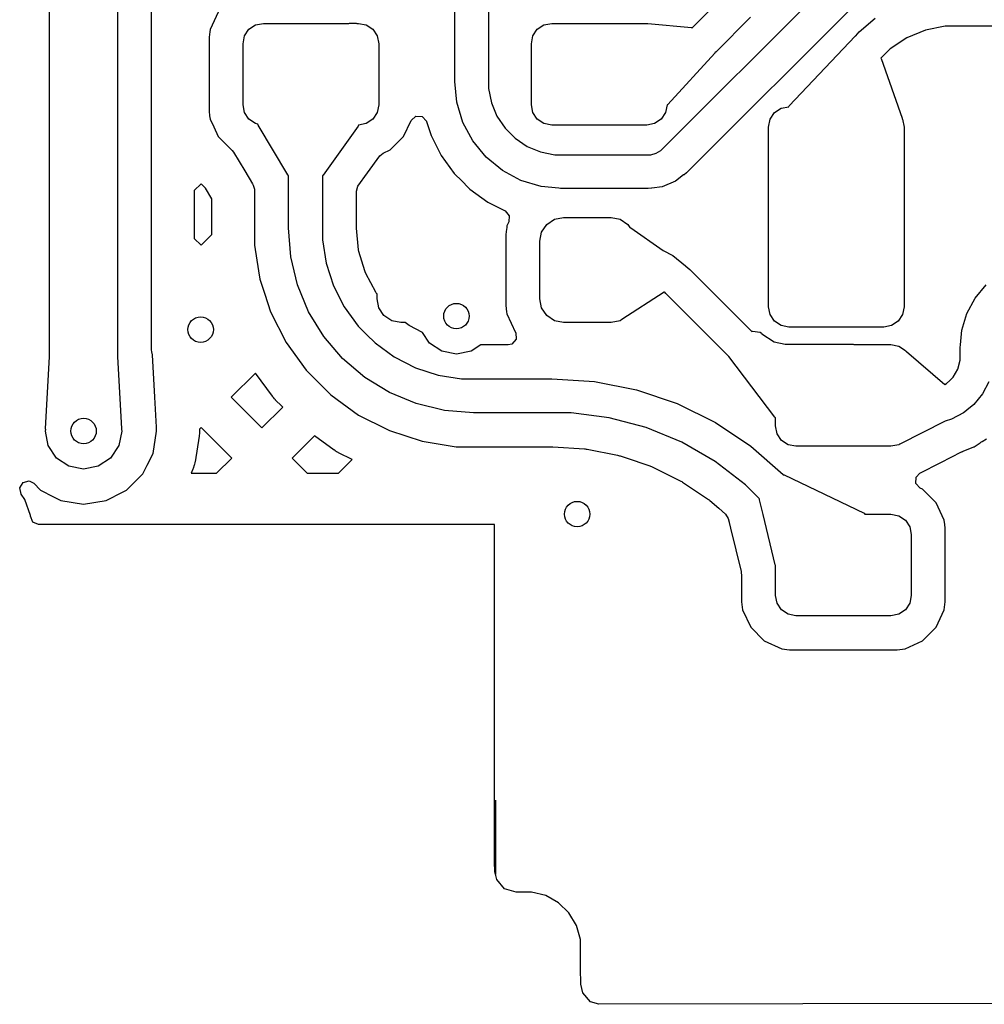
# Model space of a CAD drawing. Extents: x 126.5 to 186.7, y -114.4 to -68.6.
# Tile 2 of 32: x 139.3 to 144.9, y -92.9 to -87.1. Entities that reach past the tile are written whole.
import ezdxf

# ---------------------------------------------------------------- set-up
doc = ezdxf.new("R2010")
doc.units = 0
doc.layers.add('BLACK', color=7, linetype='CONTINUOUS')

msp = doc.modelspace()

# ---------------------------------------------------------------- linework, layer by layer
at = {"layer": 'BLACK', "linetype": 'CONTINUOUS'}
for p, q in [((139.43, -89.049774), (139.43, -83.964042)), ((139.83, -83.964042), (139.83, -89.049677)), ((141.818085, -87.427527), (141.818085, -85.916802)), ((142.018085, -85.916802), (142.018085, -87.427527)), ((140.0305, -88.071923), (140.0305, -86.635082)), ((143.043844, -87.82456), (144.062628, -86.805774)), ((143.217373, -87.11103), (143.421019, -86.907385)), ((144.204043, -86.947201), (143.18526, -87.965989)), ((140.423411, -87.018719), (140.375645, -87.121153)), ((143.56244, -87.048806), (143.358795, -87.252452)), ((144.202384, -87.136023), (144.297815, -87.054509)), ((140.605146, -87.120534), (140.644077, -87.094521)), ((140.644077, -87.094521), (140.689999, -87.085387)), ((140.689999, -87.085387), (141.194414, -87.085387)), ((141.194414, -87.085387), (141.198574, -87.083664)), ((141.198574, -87.083664), (141.237592, -87.083664)), ((141.237592, -87.083664), (141.241752, -87.085387)), ((141.241752, -87.085387), (141.249999, -87.085387)), ((141.249999, -87.085387), (141.295921, -87.094521)), ((141.295921, -87.094521), (141.334852, -87.120534)), ((142.305148, -87.120534), (142.344079, -87.094521)), ((142.344079, -87.094521), (142.390001, -87.085387)), ((142.390001, -87.085387), (142.950001, -87.085387)), ((142.950001, -87.085387), (142.953706, -87.086123)), ((142.953706, -87.086123), (142.954218, -87.085891)), ((142.954218, -87.085891), (142.955734, -87.085936)), ((142.955734, -87.085936), (143.213189, -87.11063)), ((143.213189, -87.11063), (143.216304, -87.112098)), ((143.216304, -87.112098), (143.217373, -87.11103)), ((144.708912, -87.101725), (144.593009, -87.124782)), ((144.767825, -87.101725), (144.708912, -87.101725)), ((144.767998, -87.101742), (144.767825, -87.101725)), ((145.488085, -87.101742), (144.767998, -87.101742)), ((140.369712, -87.166221), (140.369499, -87.167836)), ((140.369499, -87.167836), (140.369499, -87.602937)), ((140.373688, -87.136011), (140.369712, -87.166221)), ((140.375644, -87.121154), (140.373688, -87.136011)), ((140.375645, -87.121153), (140.375644, -87.121154)), ((140.569999, -87.205387), (140.579133, -87.159465)), ((140.579133, -87.159465), (140.605146, -87.120534)), ((141.334852, -87.120534), (141.360865, -87.159465)), ((141.360865, -87.159465), (141.369999, -87.205387)), ((142.270001, -87.205387), (142.279135, -87.159465)), ((142.279135, -87.159465), (142.305148, -87.120534)), ((143.789312, -87.571937), (144.178718, -87.160787)), ((144.178718, -87.160787), (144.182842, -87.158945)), ((144.182842, -87.158945), (144.202282, -87.136186)), ((144.202282, -87.136186), (144.20237, -87.136035)), ((144.20237, -87.136036), (144.202378, -87.136029)), ((144.20237, -87.136035), (144.20237, -87.136036)), ((144.202377, -87.136028), (144.202384, -87.136023)), ((144.202378, -87.136029), (144.202377, -87.136028)), ((144.483833, -87.170008), (144.385578, -87.235666)), ((144.593009, -87.124782), (144.483833, -87.170008)), ((140.569999, -87.565387), (140.569999, -87.205387)), ((141.369999, -87.205387), (141.369999, -87.565387)), ((142.270001, -87.565387), (142.270001, -87.205387)), ((143.351261, -87.260708), (143.074846, -87.563683)), ((143.351718, -87.259527), (143.351261, -87.260708)), ((143.358789, -87.252456), (143.351718, -87.259527)), ((143.358795, -87.252452), (143.358789, -87.252456)), ((144.343814, -87.277478), (144.330546, -87.290744)), ((144.343795, -87.277451), (144.343793, -87.277456)), ((144.343793, -87.277456), (144.343814, -87.277478)), ((144.3438, -87.277449), (144.343795, -87.277451)), ((144.385578, -87.235666), (144.3438, -87.277449)), ((144.330546, -87.290744), (144.332149, -87.293224)), ((144.332149, -87.293224), (144.456971, -87.645237)), ((141.830236, -87.550919), (141.818078, -87.427532)), ((141.818078, -87.427532), (141.818085, -87.427532)), ((141.818085, -87.427532), (141.818085, -87.427527)), ((142.018085, -87.427527), (142.018078, -87.427598)), ((142.018078, -87.427598), (142.01808, -87.470118)), ((142.01808, -87.470118), (142.034702, -87.553672)), ((140.579133, -87.611309), (140.569999, -87.565387)), ((141.369999, -87.565387), (141.360865, -87.611309)), ((141.866229, -87.669564), (141.830236, -87.550919)), ((142.034702, -87.553672), (142.067305, -87.632378)), ((142.279135, -87.611309), (142.270001, -87.565387)), ((143.069876, -87.566013), (143.060867, -87.611309)), ((143.074846, -87.563683), (143.069876, -87.566013)), ((143.742163, -87.585876), (143.786944, -87.576968)), ((143.786921, -87.5757), (143.789312, -87.571937)), ((143.786944, -87.576968), (143.786921, -87.5757)), ((140.369499, -87.602937), (140.369498, -87.602937)), ((140.369498, -87.602937), (140.373167, -87.630803)), ((140.373167, -87.630803), (140.375644, -87.649618)), ((140.605146, -87.65024), (140.579133, -87.611309)), ((141.360865, -87.611309), (141.334852, -87.65024)), ((141.560419, -87.658055), (141.588068, -87.63272)), ((141.588068, -87.63272), (141.625535, -87.634356)), ((141.625535, -87.634356), (141.650872, -87.662006)), ((142.067305, -87.632378), (142.114635, -87.703213)), ((142.305148, -87.65024), (142.279135, -87.611309)), ((143.060867, -87.611309), (143.034854, -87.65024)), ((143.677219, -87.65082), (143.703232, -87.611889)), ((143.703232, -87.611889), (143.742163, -87.585876)), ((140.375644, -87.649618), (140.397422, -87.69632)), ((140.644077, -87.676253), (140.605146, -87.65024)), ((140.657751, -87.678972), (140.644077, -87.676253)), ((140.658846, -87.686351), (140.657751, -87.678972)), ((140.834677, -87.979702), (140.658846, -87.686351)), ((141.248834, -87.69235), (141.041587, -87.980518)), ((141.251031, -87.685832), (141.248834, -87.69235)), ((141.295921, -87.676253), (141.250799, -87.685227)), ((141.250799, -87.685227), (141.251031, -87.685832)), ((141.334852, -87.65024), (141.295921, -87.676253)), ((141.516587, -87.752054), (141.560419, -87.658055)), ((141.650872, -87.662006), (141.651428, -87.663622)), ((141.651428, -87.663622), (141.67861, -87.747274)), ((141.924676, -87.778909), (141.866229, -87.669564)), ((142.344079, -87.676253), (142.305148, -87.65024)), ((142.390001, -87.685387), (142.344079, -87.676253)), ((142.950001, -87.685387), (142.390001, -87.685387)), ((142.995923, -87.676253), (142.950001, -87.685387)), ((143.034854, -87.65024), (142.995923, -87.676253)), ((143.668085, -87.696742), (143.677219, -87.65082)), ((144.456971, -87.645237), (144.456844, -87.647667)), ((144.456844, -87.647667), (144.458951, -87.65082)), ((144.458951, -87.65082), (144.468085, -87.696742)), ((140.397422, -87.69632), (140.423411, -87.752054)), ((140.423411, -87.752054), (140.423412, -87.752056)), ((140.423412, -87.752056), (140.506364, -87.835007)), ((141.436666, -87.831975), (141.516587, -87.752054)), ((141.67861, -87.747274), (141.678616, -87.747287)), ((141.678616, -87.747287), (141.738137, -87.864101)), ((142.114635, -87.703213), (142.144754, -87.733333)), ((142.144754, -87.733333), (142.14477, -87.733317)), ((142.14477, -87.733317), (142.174887, -87.763437)), ((143.668085, -88.756742), (143.668085, -87.696742)), ((144.468085, -87.696742), (144.468085, -88.756742)), ((142.00333, -87.874751), (141.924676, -87.778909)), ((142.174887, -87.763437), (142.245718, -87.810768)), ((142.245718, -87.810768), (142.32442, -87.843372)), ((140.506364, -87.835007), (140.505712, -87.835658)), ((140.505712, -87.835658), (140.514234, -87.844806)), ((140.514234, -87.844806), (140.579823, -87.954231)), ((141.304283, -87.967212), (141.37635, -87.867004)), ((141.37635, -87.867004), (141.395418, -87.851208)), ((141.395418, -87.851208), (141.436666, -87.831975)), ((141.738137, -87.864101), (141.738139, -87.864105)), ((141.738139, -87.864105), (141.815199, -87.970169)), ((142.32442, -87.843372), (142.407971, -87.859997)), ((142.407971, -87.859997), (142.450565, -87.86)), ((142.450565, -87.86), (142.958296, -87.86)), ((142.958296, -87.86), (142.958297, -87.86)), ((142.958297, -87.86), (142.958298, -87.86)), ((142.958298, -87.86), (142.958298, -87.859989)), ((142.958298, -87.859989), (142.974225, -87.859989)), ((142.974225, -87.859989), (143.004994, -87.851746)), ((143.004994, -87.851746), (143.032581, -87.835821)), ((143.032581, -87.835821), (143.043844, -87.82456)), ((142.003442, -87.874815), (142.00333, -87.874751)), ((142.099183, -87.953392), (142.003442, -87.874815)), ((140.579823, -87.954231), (140.626467, -88.032051)), ((140.836439, -87.98196), (140.834677, -87.979702)), ((140.838085, -87.982641), (140.836439, -87.98196)), ((140.838085, -88.29162), (140.838085, -87.982641)), ((141.041587, -87.980518), (141.038085, -87.982687)), ((141.038085, -87.982687), (141.038085, -88.29162)), ((141.247804, -88.045744), (141.304283, -87.967212)), ((141.815199, -87.970169), (141.861551, -88.016522)), ((142.208523, -88.011841), (142.099183, -87.953392)), ((143.16781, -87.979376), (143.118776, -88.016996)), ((143.170107, -87.978425), (143.16781, -87.979376)), ((143.18526, -87.965989), (143.170107, -87.978425)), ((140.322372, -88.032051), (140.2825, -88.071923)), ((140.348069, -88.057748), (140.322372, -88.032051)), ((140.626467, -88.032051), (140.630613, -88.038967)), ((140.630613, -88.038967), (140.637585, -88.064159)), ((141.861551, -88.016522), (141.861552, -88.016523)), ((141.861552, -88.016523), (141.897789, -88.052762)), ((142.327165, -88.047839), (142.208523, -88.011841)), ((143.118776, -88.016996), (143.041365, -88.049055)), ((140.0305, -89.011953), (140.0305, -88.071923)), ((140.2825, -88.071923), (140.2825, -88.354219)), ((140.385585, -88.120337), (140.348069, -88.057748)), ((140.637585, -88.064159), (140.637585, -88.241019)), ((141.238585, -88.074353), (141.247804, -88.045744)), ((141.238585, -88.289367), (141.238585, -88.074353)), ((141.897789, -88.052762), (141.898003, -88.052945)), ((141.898003, -88.052945), (141.90792, -88.062862)), ((141.90792, -88.062862), (142.013985, -88.139929)), ((142.431044, -88.058077), (142.327165, -88.047839)), ((142.431048, -88.058079), (142.431044, -88.058077)), ((142.442242, -88.059181), (142.431048, -88.058079)), ((142.450549, -88.06), (142.442242, -88.059181)), ((142.450551, -88.059999), (142.450549, -88.06)), ((142.450557, -88.06), (142.450551, -88.059999)), ((142.958294, -88.06), (142.450557, -88.06)), ((142.958296, -88.06), (142.958294, -88.06)), ((142.977805, -88.058079), (142.958296, -88.06)), ((142.980133, -88.057114), (142.977805, -88.058079)), ((143.041365, -88.049055), (142.980133, -88.057114)), ((140.385585, -88.236748), (140.385585, -88.120337)), ((142.013985, -88.139929), (142.115327, -88.19157)), ((142.115327, -88.19157), (142.13968, -88.220087)), ((140.385569, -88.241988), (140.385584, -88.241909)), ((140.385569, -88.330892), (140.385569, -88.241988)), ((140.385584, -88.236767), (140.385585, -88.236748)), ((140.385584, -88.241909), (140.385584, -88.236767)), ((140.637584, -88.271314), (140.637569, -88.271351)), ((140.637569, -88.271351), (140.63757, -88.393199)), ((140.637585, -88.241019), (140.637584, -88.241037)), ((140.637584, -88.241037), (140.637584, -88.271314)), ((142.137488, -88.255933), (142.126027, -88.280512)), ((142.13968, -88.220087), (142.137488, -88.255933)), ((142.330657, -88.316424), (142.361005, -88.271005)), ((142.361005, -88.271005), (142.406424, -88.240657)), ((142.406424, -88.240657), (142.46, -88.23)), ((142.46, -88.23), (142.74, -88.23)), ((142.74, -88.23), (142.793576, -88.240657)), ((142.793576, -88.240657), (142.838995, -88.271005)), ((142.838995, -88.271005), (142.851126, -88.289161)), ((140.322371, -88.39409), (140.385569, -88.330892)), ((140.851494, -88.462156), (140.838069, -88.291622)), ((140.838069, -88.291622), (140.838085, -88.291622)), ((140.838085, -88.291622), (140.838085, -88.29162)), ((141.038085, -88.29162), (141.038069, -88.291782)), ((141.038069, -88.291782), (141.038071, -88.361673)), ((141.238821, -88.294171), (141.238585, -88.289367)), ((141.25135, -88.421357), (141.238821, -88.294171)), ((142.123609, -88.298886), (142.1195, -88.3301)), ((142.1195, -88.3301), (142.1195, -88.749896)), ((142.124706, -88.290552), (142.123609, -88.298886)), ((142.126027, -88.280512), (142.124706, -88.29054)), ((142.124706, -88.29054), (142.124706, -88.290552)), ((142.32, -88.37), (142.330657, -88.316424)), ((142.851126, -88.289161), (142.856588, -88.290848)), ((142.856588, -88.290848), (143.047875, -88.424285)), ((140.2825, -88.354219), (140.322371, -88.39409)), ((141.038071, -88.361673), (141.059992, -88.500057)), ((142.32, -88.71), (142.32, -88.37)), ((140.63757, -88.393199), (140.661762, -88.545913)), ((141.253221, -88.430764), (141.25135, -88.421357)), ((141.288154, -88.545913), (141.253221, -88.430764)), ((143.047875, -88.424285), (143.103843, -88.454198)), ((140.89143, -88.62849), (140.851494, -88.462156)), ((141.059992, -88.500057), (141.10329, -88.633308)), ((143.103843, -88.454198), (143.178039, -88.515084)), ((140.661762, -88.545913), (140.669355, -88.593849)), ((141.289668, -88.550905), (141.288154, -88.545913)), ((141.293344, -88.559779), (141.289668, -88.550905)), ((141.352473, -88.670398), (141.293344, -88.559779)), ((143.178039, -88.515084), (143.180694, -88.516936)), ((143.180694, -88.516936), (143.181133, -88.517623)), ((143.181133, -88.517623), (143.204974, -88.537187)), ((143.204974, -88.537187), (143.204963, -88.537198)), ((143.204963, -88.537198), (143.204963, -88.537199)), ((143.204963, -88.537199), (143.204966, -88.537201)), ((143.204966, -88.537201), (143.570262, -88.902498)), ((140.669355, -88.593849), (140.698044, -88.682139)), ((140.956896, -88.786528), (140.89143, -88.62849)), ((141.10329, -88.633308), (141.166901, -88.758145)), ((141.352524, -88.670493), (141.352473, -88.670398)), ((141.357859, -88.678478), (141.352524, -88.670493)), ((141.36, -88.681086), (141.357859, -88.678478)), ((141.36, -88.71), (141.36, -88.681086)), ((143.053086, -88.670612), (142.803403, -88.832953)), ((143.054433, -88.66949), (143.053086, -88.670612)), ((143.063438, -88.678494), (143.054433, -88.66949)), ((143.063544, -88.678623), (143.063438, -88.678494)), ((143.432637, -89.047715), (143.063544, -88.678623)), ((144.886112, -88.706455), (144.951083, -88.627269)), ((140.698044, -88.682139), (140.732134, -88.787053)), ((141.370657, -88.763576), (141.36, -88.71)), ((142.330657, -88.763576), (142.32, -88.71)), ((144.837837, -88.796794), (144.886112, -88.706455)), ((140.732134, -88.787053), (140.824367, -88.968061)), ((141.046278, -88.93238), (140.956896, -88.786528)), ((141.166901, -88.758145), (141.249258, -88.871494)), ((141.401005, -88.808995), (141.370657, -88.763576)), ((142.1195, -88.749896), (142.119501, -88.749901)), ((142.119501, -88.749901), (142.124322, -88.786528)), ((142.124322, -88.786528), (142.126027, -88.799483)), ((142.361005, -88.808995), (142.330657, -88.763576)), ((143.677219, -88.802664), (143.668085, -88.756742)), ((144.468085, -88.756742), (144.458951, -88.802664)), ((144.808114, -88.894816), (144.837837, -88.796794)), ((141.446424, -88.839343), (141.401005, -88.808995)), ((141.5, -88.85), (141.446424, -88.839343)), ((141.526761, -88.85), (141.5, -88.85)), ((141.541337, -88.861962), (141.526761, -88.85)), ((142.126027, -88.799483), (142.126028, -88.799487)), ((142.126028, -88.799487), (142.176776, -88.908316)), ((142.406424, -88.839343), (142.361005, -88.808995)), ((142.46, -88.85), (142.406424, -88.839343)), ((142.74, -88.85), (142.46, -88.85)), ((142.793576, -88.839343), (142.74, -88.85)), ((142.803037, -88.83302), (142.793576, -88.839343)), ((142.803403, -88.832953), (142.803037, -88.83302)), ((143.703232, -88.841595), (143.677219, -88.802664)), ((143.742163, -88.867608), (143.703232, -88.841595)), ((144.432938, -88.841595), (144.394007, -88.867608)), ((144.458951, -88.802664), (144.432938, -88.841595)), ((141.249258, -88.871494), (141.298794, -88.92103)), ((141.54932, -88.867296), (141.541337, -88.861962)), ((141.627842, -88.909265), (141.54932, -88.867296)), ((141.668986, -88.970841), (141.627842, -88.909265)), ((142.176776, -88.908316), (142.176777, -88.908317)), ((142.176777, -88.908317), (142.178277, -88.911533)), ((142.178277, -88.911533), (142.179913, -88.949001)), ((143.570262, -88.902498), (143.572782, -88.901455)), ((143.572782, -88.901455), (143.574282, -88.901551)), ((143.574282, -88.901551), (143.618669, -88.907294)), ((143.618669, -88.907294), (143.626433, -88.911752)), ((143.626433, -88.911752), (143.626895, -88.912396)), ((143.626895, -88.912396), (143.629109, -88.915709)), ((143.788085, -88.876742), (143.742163, -88.867608)), ((144.348085, -88.876742), (143.788085, -88.876742)), ((144.394007, -88.867608), (144.348085, -88.876742)), ((144.799611, -88.981241), (144.808114, -88.894816)), ((140.824367, -88.968061), (140.942095, -89.130093)), ((141.157376, -89.062454), (141.046278, -88.93238)), ((141.298794, -88.92103), (141.298814, -88.921065)), ((141.298814, -88.921065), (141.348324, -88.970572)), ((141.348324, -88.970572), (141.461676, -89.052924)), ((141.741981, -89.019615), (141.668986, -88.970841)), ((142.179913, -88.949001), (142.154577, -88.976651)), ((143.629109, -88.915709), (143.629112, -88.915712)), ((143.629112, -88.915712), (143.629113, -88.915714)), ((143.629113, -88.915714), (143.70205, -88.964449)), ((143.70205, -88.964449), (143.766366, -88.977242)), ((140.031881, -89.023504), (140.0305, -89.011953)), ((140.035798, -89.039652), (140.031881, -89.023504)), ((141.828085, -89.036742), (141.741981, -89.019615)), ((141.914189, -89.019615), (141.828085, -89.036742)), ((141.971619, -88.981241), (141.914189, -89.019615)), ((141.979742, -88.981241), (141.971619, -88.981241)), ((141.979754, -88.981242), (141.979742, -88.981241)), ((142.133868, -88.981242), (141.979754, -88.981242)), ((142.154577, -88.976651), (142.133868, -88.981242)), ((143.766366, -88.977242), (144.158624, -88.977241)), ((144.158624, -88.977241), (144.160117, -88.977337)), ((144.160117, -88.977337), (144.16787, -88.97834)), ((144.16787, -88.97834), (144.170761, -88.98)), ((144.170761, -88.98), (144.389999, -88.98)), ((144.389999, -88.98), (144.435921, -88.989134)), ((144.435921, -88.989134), (144.474852, -89.015147)), ((144.474852, -89.015147), (144.477562, -89.019203)), ((144.477562, -89.019203), (144.481868, -89.021202)), ((144.481868, -89.021202), (144.70786, -89.216231)), ((144.798085, -88.996742), (144.799611, -88.981241)), ((144.798085, -89.044462), (144.798085, -88.996742)), ((139.405683, -89.477705), (139.429386, -89.051051)), ((139.429386, -89.051051), (139.43, -89.049774)), ((139.83, -89.049677), (139.830614, -89.051051)), ((139.830614, -89.051051), (139.854316, -89.477705)), ((140.049745, -89.290701), (140.035798, -89.039652)), ((141.157368, -89.062462), (141.157376, -89.062454)), ((141.287445, -89.173554), (141.157368, -89.062462)), ((141.461676, -89.052924), (141.586515, -89.116531)), ((143.433333, -89.050364), (143.432637, -89.047715)), ((143.704927, -89.407886), (143.433333, -89.050364)), ((144.783968, -89.124488), (144.798089, -89.071765)), ((144.798085, -89.04447), (144.798085, -89.044462)), ((144.798085, -89.044474), (144.798085, -89.04447)), ((144.798089, -89.071765), (144.798085, -89.044474)), ((140.942095, -89.130093), (140.943778, -89.132409)), ((140.943778, -89.132409), (140.979155, -89.167784)), ((141.586515, -89.116531), (141.719767, -89.159825)), ((144.756683, -89.171759), (144.783968, -89.124488)), ((140.643465, -89.147797), (140.500562, -89.290701)), ((140.742818, -89.28454), (140.643465, -89.147797)), ((140.979155, -89.167784), (140.97916, -89.16779)), ((140.97916, -89.16779), (140.981947, -89.170577)), ((140.981947, -89.170577), (140.981948, -89.170578)), ((140.981948, -89.170578), (141.000563, -89.189192)), ((141.000563, -89.189192), (141.000573, -89.189216)), ((141.000573, -89.189216), (141.015596, -89.204238)), ((141.015596, -89.204238), (141.015596, -89.204239)), ((141.015596, -89.204239), (141.087421, -89.276062)), ((141.433299, -89.262931), (141.287445, -89.173554)), ((141.719767, -89.159825), (141.858151, -89.181742)), ((141.858151, -89.181742), (141.928205, -89.181742)), ((141.928205, -89.181742), (141.928206, -89.181742)), ((141.928206, -89.181742), (142.391478, -89.181742)), ((142.391478, -89.181742), (142.391479, -89.181742)), ((142.391479, -89.181742), (142.64295, -89.198222)), ((142.64295, -89.198222), (142.890121, -89.247385)), ((144.718072, -89.210335), (144.737367, -89.191038)), ((144.737367, -89.191038), (144.737461, -89.190983)), ((144.737461, -89.190983), (144.756683, -89.171759)), ((144.9671, -89.200319), (144.929469, -89.27074)), ((142.890121, -89.247385), (143.12876, -89.328392)), ((144.70786, -89.216231), (144.718072, -89.210335)), ((140.0595, -89.466306), (140.049745, -89.290701)), ((140.500562, -89.290701), (140.681581, -89.47172)), ((140.743981, -89.286077), (140.742818, -89.28454)), ((140.747727, -89.290828), (140.743981, -89.286077)), ((140.748946, -89.292313), (140.747727, -89.290828)), ((140.755376, -89.299841), (140.748946, -89.292313)), ((140.756656, -89.301282), (140.755376, -89.299841)), ((140.760762, -89.305723), (140.756656, -89.301282)), ((140.762094, -89.307107), (140.760762, -89.305723)), ((140.796449, -89.34146), (140.762094, -89.307107)), ((141.087421, -89.276062), (141.087424, -89.276064)), ((141.087424, -89.276064), (141.087425, -89.276065)), ((141.087425, -89.276065), (141.251771, -89.395465)), ((141.591339, -89.32839), (141.433299, -89.262931)), ((144.929469, -89.27074), (144.878822, -89.332465)), ((140.681581, -89.47172), (140.804138, -89.349164)), ((140.79647, -89.341482), (140.796449, -89.34146)), ((140.800684, -89.345696), (140.79647, -89.341482)), ((140.800715, -89.345741), (140.800684, -89.345696)), ((140.804138, -89.349164), (140.800715, -89.345741)), ((141.757674, -89.368322), (141.591339, -89.32839)), ((141.928202, -89.381741), (141.757674, -89.368322)), ((143.12876, -89.328392), (143.354783, -89.439854)), ((144.834867, -89.368507), (144.817086, -89.383103)), ((144.83713, -89.366899), (144.834867, -89.368507)), ((144.837298, -89.366511), (144.83713, -89.366899)), ((144.878795, -89.33245), (144.837298, -89.366511)), ((144.878803, -89.332446), (144.878795, -89.33245)), ((144.878822, -89.332465), (144.878803, -89.332446)), ((141.251771, -89.395465), (141.421077, -89.481728)), ((141.928206, -89.381742), (141.928202, -89.381741)), ((141.928207, -89.381742), (141.928206, -89.381742)), ((142.391478, -89.381742), (141.928207, -89.381742)), ((142.391479, -89.381742), (142.391478, -89.381741)), ((142.391478, -89.381741), (142.391478, -89.381742)), ((142.504647, -89.38174), (142.391479, -89.381742)), ((142.729046, -89.411281), (142.504647, -89.38174)), ((142.94767, -89.46986), (142.729046, -89.411281)), ((143.709018, -89.411277), (143.704927, -89.407886)), ((143.709999, -89.411346), (143.709018, -89.411277)), ((143.709999, -89.46), (143.709999, -89.411346)), ((144.710248, -89.431797), (144.443025, -89.567264)), ((144.746672, -89.420747), (144.710248, -89.431797)), ((144.817086, -89.383103), (144.746672, -89.420747)), ((139.405, -89.49), (139.406783, -89.481035)), ((139.422127, -89.576104), (139.405, -89.49)), ((139.405665, -89.478302), (139.405683, -89.477705)), ((139.406783, -89.481035), (139.405665, -89.478302)), ((139.855, -89.49), (139.837873, -89.576104)), ((139.854316, -89.477705), (139.853192, -89.48091)), ((139.853192, -89.48091), (139.855, -89.49)), ((140.039719, -89.623126), (140.060804, -89.49)), ((140.059377, -89.467172), (140.0595, -89.466306)), ((140.059494, -89.481728), (140.059377, -89.467172)), ((140.060649, -89.489022), (140.059494, -89.481728)), ((140.060804, -89.49), (140.060649, -89.489022)), ((140.322372, -89.468892), (140.312742, -89.478521)), ((140.312742, -89.478521), (140.312804, -89.480091)), ((140.312804, -89.480091), (140.312804, -89.499907)), ((140.50339, -89.649911), (140.322372, -89.468892)), ((141.421077, -89.481728), (141.432781, -89.487691)), ((141.432781, -89.487691), (141.625987, -89.550465)), ((143.156777, -89.556475), (142.94767, -89.46986)), ((143.354783, -89.439854), (143.564323, -89.579866)), ((143.719133, -89.505922), (143.709999, -89.46)), ((140.311252, -89.519636), (140.287067, -89.672331)), ((140.311704, -89.515814), (140.311252, -89.519636)), ((140.312653, -89.50375), (140.311704, -89.515814)), ((140.312804, -89.499907), (140.312653, -89.50375)), ((140.991688, -89.517994), (140.859771, -89.649911)), ((141.107657, -89.602249), (140.991688, -89.517994)), ((141.625987, -89.550465), (141.826634, -89.582243)), ((143.745146, -89.544853), (143.719133, -89.505922)), ((143.784077, -89.570866), (143.745146, -89.544853)), ((144.920218, -89.555751), (144.927219, -89.552204)), ((144.927219, -89.552204), (144.953375, -89.536397)), ((139.470901, -89.649099), (139.422127, -89.576104)), ((139.837873, -89.576104), (139.789099, -89.649099)), ((141.109242, -89.603354), (141.107657, -89.602249)), ((141.114268, -89.606711), (141.109242, -89.603354)), ((141.115876, -89.60774), (141.114268, -89.606711)), ((141.124315, -89.612913), (141.115876, -89.60774)), ((141.826634, -89.582243), (141.928208, -89.582242)), ((141.928208, -89.582242), (142.343884, -89.582242)), ((142.343884, -89.582242), (142.343887, -89.582243)), ((142.343887, -89.582243), (142.387363, -89.582242)), ((142.387363, -89.582242), (142.387364, -89.582242)), ((142.387364, -89.582242), (142.38988, -89.582242)), ((142.38988, -89.582242), (142.393084, -89.582347)), ((142.393084, -89.582347), (142.395601, -89.582511)), ((142.395601, -89.582511), (142.395602, -89.582512)), ((142.395602, -89.582512), (142.582449, -89.594756)), ((142.582449, -89.594756), (142.582456, -89.594757)), ((142.582456, -89.594757), (142.587477, -89.595086)), ((142.587477, -89.595086), (142.593814, -89.595919)), ((142.593814, -89.595919), (142.598761, -89.596903)), ((142.598761, -89.596903), (142.77837, -89.632628)), ((143.352789, -89.669643), (143.156777, -89.556475)), ((143.564323, -89.579866), (143.753795, -89.746031)), ((143.829999, -89.58), (143.784077, -89.570866)), ((144.389999, -89.58), (143.829999, -89.58)), ((144.435921, -89.570866), (144.389999, -89.58)), ((144.441089, -89.567412), (144.435921, -89.570866)), ((144.443025, -89.567264), (144.441089, -89.567412)), ((144.809322, -89.611969), (144.812724, -89.610406)), ((144.812724, -89.610406), (144.815409, -89.609293)), ((144.815409, -89.609293), (144.81543, -89.609284)), ((144.81543, -89.609284), (144.878717, -89.583067)), ((144.878717, -89.583067), (144.879951, -89.582242)), ((144.879951, -89.582242), (144.915169, -89.558704)), ((144.915169, -89.558704), (144.920218, -89.555751)), ((139.543896, -89.697873), (139.470901, -89.649099)), ((139.789099, -89.649099), (139.716104, -89.697873)), ((140.004845, -89.69157), (140.039719, -89.623126)), ((140.414562, -89.738742), (140.503391, -89.649912)), ((140.503391, -89.649912), (140.50339, -89.649911)), ((140.859771, -89.649911), (140.948602, -89.738742)), ((141.125984, -89.613891), (141.124315, -89.612913)), ((141.131265, -89.616848), (141.125984, -89.613891)), ((141.132959, -89.617754), (141.131265, -89.616848)), ((141.213124, -89.658599), (141.132959, -89.617754)), ((141.132982, -89.738742), (141.213124, -89.658599)), ((142.77837, -89.632628), (142.778378, -89.63263)), ((142.778378, -89.63263), (142.783314, -89.633612)), ((142.783314, -89.633612), (142.789505, -89.635271)), ((142.789505, -89.635271), (142.79428, -89.636892)), ((142.79428, -89.636892), (142.794284, -89.636893)), ((142.794284, -89.636893), (142.82308, -89.646668)), ((142.82308, -89.646668), (142.967681, -89.695753)), ((144.684359, -89.675318), (144.806696, -89.6133)), ((144.806696, -89.6133), (144.8067, -89.613297)), ((144.8067, -89.613297), (144.809322, -89.611969)), ((139.63, -89.715), (139.543896, -89.697873)), ((139.716104, -89.697873), (139.63, -89.715)), ((139.980924, -89.738519), (140.004845, -89.69157)), ((140.270364, -89.725205), (140.268751, -89.728703)), ((140.274995, -89.714022), (140.270364, -89.725205)), ((140.276325, -89.710414), (140.274995, -89.714022)), ((140.282447, -89.69157), (140.276325, -89.710414)), ((140.28349, -89.687872), (140.282447, -89.69157)), ((140.286315, -89.676108), (140.28349, -89.687872)), ((140.287067, -89.672331), (140.286315, -89.676108)), ((142.967681, -89.695753), (142.967687, -89.695755)), ((142.967687, -89.695755), (142.972455, -89.697374)), ((142.972455, -89.697374), (142.978373, -89.699825)), ((142.978373, -89.699825), (143.05635, -89.738279)), ((143.532352, -89.807428), (143.352789, -89.669643)), ((144.560162, -89.738279), (144.684359, -89.675318)), ((139.27311, -89.793063), (139.309609, -89.784442)), ((139.309609, -89.784442), (139.336414, -89.798162)), ((139.88322, -89.838528), (139.978528, -89.74322)), ((139.978528, -89.74322), (139.98081, -89.738742)), ((139.98081, -89.738742), (139.980924, -89.738519)), ((140.268751, -89.728703), (140.263636, -89.738742)), ((140.263636, -89.738742), (140.414562, -89.738742)), ((140.948602, -89.738742), (141.132982, -89.738742)), ((143.05635, -89.738279), (143.147133, -89.783048)), ((143.147133, -89.783048), (143.147139, -89.783051)), ((143.147139, -89.783051), (143.15166, -89.785281)), ((143.15166, -89.785281), (143.157195, -89.788476)), ((143.753795, -89.746031), (143.753794, -89.746031)), ((143.753794, -89.746031), (143.755134, -89.747371)), ((143.755134, -89.747371), (143.760165, -89.748472)), ((143.760165, -89.748472), (144.231407, -89.975117)), ((144.536275, -89.798742), (144.537911, -89.761274)), ((144.537911, -89.761274), (144.560162, -89.738279)), ((139.253398, -89.824967), (139.27311, -89.793063)), ((139.262018, -89.861464), (139.253398, -89.824967)), ((139.336414, -89.798162), (139.376779, -89.838527)), ((139.376779, -89.838527), (139.376786, -89.838532)), ((139.376786, -89.838532), (139.452446, -89.877082)), ((139.863186, -89.848736), (139.883213, -89.838532)), ((139.883213, -89.838532), (139.883215, -89.83853)), ((139.883215, -89.83853), (139.88322, -89.838528)), ((143.157195, -89.788476), (143.161389, -89.791278)), ((143.161389, -89.791278), (143.16139, -89.791279)), ((143.16139, -89.791279), (143.313649, -89.893015)), ((143.612358, -89.887436), (143.532352, -89.807428)), ((144.56161, -89.826391), (144.536275, -89.798742)), ((144.576666, -89.833412), (144.56161, -89.826391)), ((144.576668, -89.833413), (144.576666, -89.833412)), ((144.656585, -89.91333), (144.576668, -89.833413)), ((139.284596, -89.892781), (139.262018, -89.861464)), ((139.316084, -89.988979), (139.284596, -89.892781)), ((139.452446, -89.877082), (139.496874, -89.899719)), ((139.496874, -89.899719), (139.63, -89.920804)), ((139.63, -89.920804), (139.763126, -89.899719)), ((139.763126, -89.899719), (139.863186, -89.848736)), ((143.313649, -89.893015), (143.313655, -89.893019)), ((143.313655, -89.893019), (143.317852, -89.895824)), ((143.317852, -89.895824), (143.322919, -89.899712)), ((143.322919, -89.899712), (143.375367, -89.945709)), ((143.612372, -89.887453), (143.612358, -89.887436)), ((143.615763, -89.890844), (143.612372, -89.887453)), ((143.615122, -89.89492), (143.615763, -89.890844)), ((143.636058, -89.981791), (143.615122, -89.89492)), ((143.375367, -89.945709), (143.415176, -89.980622)), ((144.656586, -89.913332), (144.656585, -89.91333)), ((144.656587, -89.913333), (144.656586, -89.913332)), ((144.704354, -90.015769), (144.656587, -89.913333)), ((139.316084, -89.988982), (139.316084, -89.988979)), ((139.316105, -89.992992), (139.316084, -89.988982)), ((139.330456, -90.02739), (139.316105, -89.992992)), ((143.415176, -89.980622), (143.430503, -90.005979)), ((143.430503, -90.005979), (143.435597, -90.027113)), ((143.707795, -90.279447), (143.636058, -89.981791)), ((144.231407, -89.975117), (144.235775, -89.98)), ((144.235775, -89.98), (144.389999, -89.98)), ((144.389999, -89.98), (144.435921, -89.989134)), ((144.435921, -89.989134), (144.474852, -90.015147)), ((144.474852, -90.015147), (144.500865, -90.054078)), ((144.707718, -90.041327), (144.704354, -90.015769)), ((139.365104, -90.041742), (139.330456, -90.02739)), ((142.052885, -90.041742), (139.365104, -90.041742)), ((142.052885, -92.024933), (142.052885, -90.041742)), ((143.435597, -90.027113), (143.435598, -90.027119)), ((143.435598, -90.027119), (143.436271, -90.029914)), ((143.436271, -90.029914), (143.436278, -90.029938)), ((143.436278, -90.029938), (143.436278, -90.029939)), ((143.436278, -90.029939), (143.444114, -90.062454)), ((143.444114, -90.062454), (143.505992, -90.3192)), ((144.500865, -90.054078), (144.509999, -90.1)), ((144.710499, -90.062446), (144.707718, -90.041327)), ((144.710499, -90.201742), (144.710499, -90.062446)), ((144.509999, -90.1), (144.509999, -90.46)), ((144.710499, -90.497554), (144.710499, -90.201742)), ((143.709999, -90.28329), (143.707795, -90.279447)), ((143.709999, -90.46), (143.709999, -90.28329)), ((143.505992, -90.3192), (143.509499, -90.348722)), ((143.509499, -90.348722), (143.509499, -90.497558)), ((143.719133, -90.505922), (143.709999, -90.46)), ((144.509999, -90.46), (144.500865, -90.505922)), ((143.509499, -90.497558), (143.515643, -90.544228)), ((143.745146, -90.544853), (143.719133, -90.505922)), ((144.500865, -90.505922), (144.474852, -90.544853)), ((144.704354, -90.544231), (144.710499, -90.497554)), ((143.515643, -90.544228), (143.515644, -90.544231)), ((143.515644, -90.544231), (143.563411, -90.646668)), ((143.784077, -90.570866), (143.745146, -90.544853)), ((143.829999, -90.58), (143.784077, -90.570866)), ((144.389999, -90.58), (143.829999, -90.58)), ((144.435921, -90.570866), (144.389999, -90.58)), ((144.474852, -90.544853), (144.435921, -90.570866)), ((144.656587, -90.646667), (144.704354, -90.544231)), ((143.563411, -90.646668), (143.64333, -90.726587)), ((144.576666, -90.726588), (144.656587, -90.646667)), ((143.64333, -90.726587), (143.643331, -90.726587)), ((143.643331, -90.726587), (143.643332, -90.726588)), ((143.643332, -90.726588), (143.745768, -90.774355)), ((144.47423, -90.774355), (144.576666, -90.726588)), ((143.745768, -90.774355), (143.792445, -90.7805)), ((143.792445, -90.7805), (143.792453, -90.7805)), ((143.792453, -90.7805), (144.427545, -90.7805)), ((144.427545, -90.7805), (144.427553, -90.7805)), ((144.427553, -90.7805), (144.47423, -90.774355)), ((142.058302, -92.103149), (142.058279, -91.667299)), ((142.058279, -91.667299), (142.058302, -92.104846)), ((142.052939, -92.028578), (142.052885, -92.024933)), ((142.05473, -92.089484), (142.052939, -92.028578)), ((142.058302, -92.104846), (142.05473, -92.089484)), ((142.065966, -92.136096), (142.058302, -92.103149)), ((142.112418, -92.189787), (142.065966, -92.136096)), ((142.180523, -92.209841), (142.112418, -92.189787)), ((142.227768, -92.209877), (142.180523, -92.209841)), ((142.230027, -92.209858), (142.227768, -92.209877)), ((142.270775, -92.209158), (142.230027, -92.209858)), ((142.270782, -92.209159), (142.270775, -92.209158)), ((142.354445, -92.230114), (142.270782, -92.209159)), ((142.429775, -92.27213), (142.354445, -92.230114)), ((142.429778, -92.272132), (142.429775, -92.27213)), ((142.491572, -92.332308), (142.429778, -92.272132)), ((142.53557, -92.406497), (142.491572, -92.332308)), ((142.558737, -92.489581), (142.53557, -92.406497)), ((142.558787, -92.494962), (142.558737, -92.489581)), ((142.558889, -92.495912), (142.558787, -92.494962)), ((142.558992, -92.507721), (142.558889, -92.495912)), ((142.558993, -92.507724), (142.558992, -92.507721)), ((142.56031, -92.658601), (142.558993, -92.507724)), ((142.561124, -92.751842), (142.56031, -92.658601)), ((142.572505, -92.803084), (142.561124, -92.751842)), ((142.618998, -92.85674), (142.572505, -92.803084)), ((142.668549, -92.871289), (142.618998, -92.85674)), ((147.585647, -92.863392), (142.668549, -92.871289))]:
    msp.add_line(p, q, dxfattribs=at)
at = {"layer": 'BLACK'}
for centre in [(141.828085, -88.811742), (140.32, -88.891742), (139.63, -89.49), (142.54, -89.98)]:
    msp.add_circle(centre, 0.075, dxfattribs=at)

doc.saveas('drawing.dxf')
